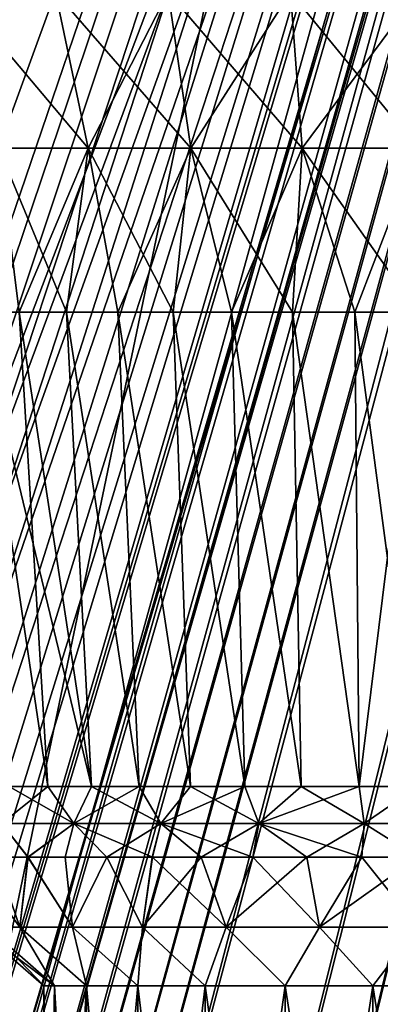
# Model space of a CAD drawing. Header units: millimetres. Extents: x -121 to 75, y -30 to 271.
# Tile 86 of 217: x -13 to -1, y 36 to 68. Entities that reach past the tile are written whole.
import ezdxf

# ---------------------------------------------------------------- set-up
doc = ezdxf.new("R2010")
doc.units = ezdxf.units.MM
doc.header["$LTSCALE"] = 65.185185
for name, color, linetype in [('16', 7, 'CONTINUOUS'), ('18', 7, 'CONTINUOUS'), ('19', 7, 'CONTINUOUS'), ('2', 7, 'CONTINUOUS'), ('20', 7, 'CONTINUOUS'), ('4', 7, 'CONTINUOUS'), ('5', 7, 'CONTINUOUS'), ('541', 7, 'CONTINUOUS'), ('542', 7, 'CONTINUOUS'), ('548', 7, 'CONTINUOUS'), ('549', 7, 'CONTINUOUS'), ('551', 7, 'CONTINUOUS'), ('552', 7, 'CONTINUOUS'), ('554', 7, 'CONTINUOUS'), ('555', 7, 'CONTINUOUS'), ('556', 7, 'CONTINUOUS'), ('557', 7, 'CONTINUOUS'), ('6', 7, 'CONTINUOUS')]:
    doc.layers.add(name, color=color, linetype=linetype)

msp = doc.modelspace()

# ---------------------------------------------------------------- linework, layer by layer
at = {"layer": '16', "color": 7, "linetype": 'Continuous'}
for points in [[(28.833, 240, 76.552), (-16.977, 20.422, 41.25), (-80.712, 240, 13.306), (28.833, 240, 76.552)], [(47.51, 240, 87.335), (-16.977, 20.422, 41.25), (28.833, 240, 76.552), (47.51, 240, 87.335)]]:
    msp.add_3dface(points, dxfattribs=at)
at = {"layer": '18', "color": 7, "linetype": 'Continuous'}
for points in [[(-80.712, 240, -13.306), (-27.235, 20.422, -35.327), (28.833, 240, -76.552), (-80.712, 240, -13.306)], [(47.51, 240, -87.335), (-27.235, 20.422, -35.327), (-26.336, 21.146, -35.875), (47.51, 240, -87.335)], [(28.833, 240, -76.552), (-27.235, 20.422, -35.327), (47.51, 240, -87.335), (28.833, 240, -76.552)], [(-25.36, 21.723, -36.462), (47.51, 240, -87.335), (-26.336, 21.146, -35.875), (-25.36, 21.723, -36.462)], [(-24.323, 22.143, -37.078), (47.51, 240, -87.335), (-25.36, 21.723, -36.462), (-24.323, 22.143, -37.078)], [(-23.244, 22.398, -37.711), (47.51, 240, -87.335), (-24.323, 22.143, -37.078), (-23.244, 22.398, -37.711)], [(-22.142, 22.483, -38.351), (47.51, 240, -87.335), (-23.244, 22.398, -37.711), (-22.142, 22.483, -38.351)], [(-21.037, 22.398, -38.985), (47.51, 240, -87.335), (-22.142, 22.483, -38.351), (-21.037, 22.398, -38.985)], [(-19.949, 22.143, -39.603), (47.51, 240, -87.335), (-21.037, 22.398, -38.985), (-19.949, 22.143, -39.603)], [(-18.897, 21.723, -40.193), (47.51, 240, -87.335), (-19.949, 22.143, -39.603), (-18.897, 21.723, -40.193)], [(-17.901, 21.146, -40.745), (47.51, 240, -87.335), (-18.897, 21.723, -40.193), (-17.901, 21.146, -40.745)], [(-16.977, 20.422, -41.25), (47.51, 240, -87.335), (-17.901, 21.146, -40.745), (-16.977, 20.422, -41.25)]]:
    msp.add_3dface(points, dxfattribs=at)
at = {"layer": '19', "color": 7, "linetype": 'Continuous'}
for points in [[(47.51, 240, -87.335), (-16.977, 20.422, -41.25), (-15.761, 19.076, -41.855), (47.51, 240, -87.335)], [(-14.767, 17.417, -42.252), (47.51, 240, -87.335), (-15.761, 19.076, -41.855), (-14.767, 17.417, -42.252)], [(-14.067, 15.501, -42.435), (47.51, 240, -87.335), (-14.767, 17.417, -42.252), (-14.067, 15.501, -42.435)], [(47.51, 240, -87.335), (-14.067, 15.501, -42.435), (47.839, 240, -87.501), (47.51, 240, -87.335)], [(-14.067, 15.501, -42.435), (-13.733, 13.41, -42.409), (47.839, 240, -87.501), (-14.067, 15.501, -42.435)], [(47.839, 240, -87.501), (-13.733, 13.41, -42.409), (48.177, 240, -87.626), (47.839, 240, -87.501)], [(48.177, 240, -87.626), (-13.733, 13.41, -42.409), (-6.649, 13.53, -44.731), (48.177, 240, -87.626)], [(0.477, 13.629, -45.82), (48.52, 240, -87.709), (-6.649, 13.53, -44.731), (0.477, 13.629, -45.82)], [(48.52, 240, -87.709), (48.177, 240, -87.626), (-6.649, 13.53, -44.731), (48.52, 240, -87.709)]]:
    msp.add_3dface(points, dxfattribs=at)
at = {"layer": '2', "color": 7, "linetype": 'Continuous'}
for points in [[(-62.185, 122.893, 22.169), (-27.811, 18.286, 37.797), (11.894, 122.893, 64.938), (-62.185, 122.893, 22.169)], [(11.894, 122.893, 64.938), (-27.811, 18.286, 37.797), (-26.5, 19.406, 38.599), (11.894, 122.893, 64.938)], [(-24.983, 20.107, 39.503), (11.894, 122.893, 64.938), (-26.5, 19.406, 38.599), (-24.983, 20.107, 39.503)], [(-23.355, 20.346, 40.452), (11.894, 122.893, 64.938), (-24.983, 20.107, 39.503), (-23.355, 20.346, 40.452)], [(-21.719, 20.107, 41.388), (11.894, 122.893, 64.938), (-23.355, 20.346, 40.452), (-21.719, 20.107, 41.388)], [(-20.177, 19.406, 42.249), (11.894, 122.893, 64.938), (-21.719, 20.107, 41.388), (-20.177, 19.406, 42.249)], [(-18.828, 18.286, 42.983), (11.894, 122.893, 64.938), (-20.177, 19.406, 42.249), (-18.828, 18.286, 42.983)]]:
    msp.add_3dface(points, dxfattribs=at)
at = {"layer": '20', "color": 7, "linetype": 'Continuous'}
for points in [[(-16.977, 20.422, 41.25), (47.51, 240, 87.335), (47.839, 240, 87.501), (-16.977, 20.422, 41.25)], [(-15.759, 19.074, 41.856), (-16.977, 20.422, 41.25), (47.839, 240, 87.501), (-15.759, 19.074, 41.856)], [(-14.765, 17.414, 42.253), (-15.759, 19.074, 41.856), (47.839, 240, 87.501), (-14.765, 17.414, 42.253)], [(-14.067, 15.499, 42.435), (-14.765, 17.414, 42.253), (47.839, 240, 87.501), (-14.067, 15.499, 42.435)], [(-13.733, 13.41, 42.409), (-14.067, 15.499, 42.435), (47.839, 240, 87.501), (-13.733, 13.41, 42.409)], [(-6.649, 13.53, 44.731), (-13.733, 13.41, 42.409), (48.177, 240, 87.626), (-6.649, 13.53, 44.731)], [(48.177, 240, 87.626), (-13.733, 13.41, 42.409), (47.839, 240, 87.501), (48.177, 240, 87.626)], [(48.52, 240, 87.709), (-6.649, 13.53, 44.731), (48.177, 240, 87.626), (48.52, 240, 87.709)], [(0.477, 13.629, 45.82), (-6.649, 13.53, 44.731), (48.52, 240, 87.709), (0.477, 13.629, 45.82)]]:
    msp.add_3dface(points, dxfattribs=at)
at = {"layer": '4', "color": 7, "linetype": 'Continuous'}
msp.add_3dface([(11.894, 122.893, -64.938), (-18.828, 18.286, -42.983), (-62.185, 122.893, -22.169), (11.894, 122.893, -64.938)], dxfattribs=at)
at = {"layer": '5', "color": 7, "linetype": 'Continuous'}
for points in [[(-18.828, 18.286, -42.983), (43.479, 227.5, -87.328), (-17.68, 16.703, -43.542), (-18.828, 18.286, -42.983)], [(-18.828, 18.286, -42.983), (11.894, 122.893, -64.938), (43.479, 227.5, -87.328), (-18.828, 18.286, -42.983)], [(-17.68, 16.703, -43.542), (43.479, 227.5, -87.328), (-16.911, 14.814, -43.821), (-17.68, 16.703, -43.542)], [(-16.911, 14.814, -43.821), (43.479, 227.5, -87.328), (-16.606, 12.75, -43.826), (-16.911, 14.814, -43.821)], [(-16.606, 12.75, -43.826), (43.479, 227.5, -87.328), (-12.76, 12.75, -45.425), (-16.606, 12.75, -43.826)], [(-12.76, 12.75, -45.425), (44.368, 227.5, -87.654), (-8.852, 12.75, -46.67), (-12.76, 12.75, -45.425)], [(43.479, 227.5, -87.328), (44.368, 227.5, -87.654), (-12.76, 12.75, -45.425), (43.479, 227.5, -87.328)], [(-8.852, 12.75, -46.67), (45.269, 227.5, -87.87), (-4.916, 12.75, -47.56), (-8.852, 12.75, -46.67)], [(44.368, 227.5, -87.654), (45.269, 227.5, -87.87), (-8.852, 12.75, -46.67), (44.368, 227.5, -87.654)], [(-4.916, 12.75, -47.56), (45.269, 227.5, -87.87), (-0.979, 12.75, -48.099), (-4.916, 12.75, -47.56)]]:
    msp.add_3dface(points, dxfattribs=at)
at = {"layer": '541', "color": 7, "linetype": 'Continuous'}
for points in [[(-11.894, 36.2, 2.932), (-12.25, 36.2), (-11.894, 17.7, 2.932), (-11.894, 36.2, 2.932)], [(-11.894, 17.7, 2.932), (-12.25, 36.2), (-12.25, 17.7), (-11.894, 17.7, 2.932)], [(-10.847, 17.7, 5.693), (-11.894, 36.2, 2.932), (-11.894, 17.7, 2.932), (-10.847, 17.7, 5.693)], [(-10.847, 36.2, 5.693), (-11.894, 36.2, 2.932), (-10.847, 17.7, 5.693), (-10.847, 36.2, 5.693)], [(-9.169, 17.7, 8.123), (-10.847, 36.2, 5.693), (-10.847, 17.7, 5.693), (-9.169, 17.7, 8.123)], [(-9.169, 36.2, 8.123), (-10.847, 36.2, 5.693), (-9.169, 17.7, 8.123), (-9.169, 36.2, 8.123)], [(-6.959, 17.7, 10.082), (-9.169, 36.2, 8.123), (-9.169, 17.7, 8.123), (-6.959, 17.7, 10.082)], [(-6.959, 36.2, 10.082), (-9.169, 36.2, 8.123), (-6.959, 17.7, 10.082), (-6.959, 36.2, 10.082)], [(-4.344, 36.2, 11.454), (-6.959, 36.2, 10.082), (-4.344, 17.7, 11.454), (-4.344, 36.2, 11.454)], [(-4.344, 17.7, 11.454), (-6.959, 36.2, 10.082), (-6.959, 17.7, 10.082), (-4.344, 17.7, 11.454)], [(-1.477, 36.2, 12.161), (-4.344, 36.2, 11.454), (-1.477, 17.7, 12.161), (-1.477, 36.2, 12.161)], [(-1.477, 17.7, 12.161), (-4.344, 36.2, 11.454), (-4.344, 17.7, 11.454), (-1.477, 17.7, 12.161)], [(1.477, 17.7, 12.161), (-1.477, 36.2, 12.161), (-1.477, 17.7, 12.161), (1.477, 17.7, 12.161)], [(1.477, 36.2, 12.161), (-1.477, 36.2, 12.161), (1.477, 17.7, 12.161), (1.477, 36.2, 12.161)]]:
    msp.add_3dface(points, dxfattribs=at)
at = {"layer": '542', "color": 7, "linetype": 'Continuous'}
for points in [[(-12.25, 17.7), (-12.25, 36.2), (-11.894, 36.2, -2.932), (-12.25, 17.7)], [(-12.25, 17.7), (-11.894, 36.2, -2.932), (-11.894, 17.7, -2.932), (-12.25, 17.7)], [(-11.894, 17.7, -2.932), (-10.847, 36.2, -5.693), (-10.847, 17.7, -5.693), (-11.894, 17.7, -2.932)], [(-11.894, 36.2, -2.932), (-10.847, 36.2, -5.693), (-11.894, 17.7, -2.932), (-11.894, 36.2, -2.932)], [(-10.847, 36.2, -5.693), (-9.169, 36.2, -8.123), (-10.847, 17.7, -5.693), (-10.847, 36.2, -5.693)], [(-10.847, 17.7, -5.693), (-9.169, 36.2, -8.123), (-9.169, 17.7, -8.123), (-10.847, 17.7, -5.693)], [(-9.169, 36.2, -8.123), (-6.959, 36.2, -10.082), (-9.169, 17.7, -8.123), (-9.169, 36.2, -8.123)], [(-9.169, 17.7, -8.123), (-6.959, 36.2, -10.082), (-6.959, 17.7, -10.082), (-9.169, 17.7, -8.123)], [(-6.959, 36.2, -10.082), (-4.344, 36.2, -11.454), (-6.959, 17.7, -10.082), (-6.959, 36.2, -10.082)], [(-6.959, 17.7, -10.082), (-4.344, 36.2, -11.454), (-4.344, 17.7, -11.454), (-6.959, 17.7, -10.082)], [(-4.344, 17.7, -11.454), (-1.477, 36.2, -12.161), (-1.477, 17.7, -12.161), (-4.344, 17.7, -11.454)], [(-4.344, 36.2, -11.454), (-1.477, 36.2, -12.161), (-4.344, 17.7, -11.454), (-4.344, 36.2, -11.454)], [(-1.477, 17.7, -12.161), (1.477, 36.2, -12.161), (1.477, 17.7, -12.161), (-1.477, 17.7, -12.161)], [(-1.477, 36.2, -12.161), (1.477, 36.2, -12.161), (-1.477, 17.7, -12.161), (-1.477, 36.2, -12.161)]]:
    msp.add_3dface(points, dxfattribs=at)
at = {"layer": '548', "color": 7, "linetype": 'Continuous'}
for points in [[(-14.709, 40.425, -7.022), (-13.827, 40.425, -8.631), (-13.037, 38.126, -6.278), (-14.709, 40.425, -7.022)], [(-14.107, 38.126, -3.22), (-14.709, 40.425, -7.022), (-13.037, 38.126, -6.278), (-14.107, 38.126, -3.22)], [(-13.827, 40.425, -8.631), (-12.77, 40.425, -10.128), (-13.037, 38.126, -6.278), (-13.827, 40.425, -8.631)], [(-13.037, 38.126, -6.278), (-12.77, 40.425, -10.128), (-11.313, 38.126, -9.022), (-13.037, 38.126, -6.278)], [(-12.77, 40.425, -10.128), (-11.552, 40.425, -11.498), (-11.313, 38.126, -9.022), (-12.77, 40.425, -10.128)], [(-11.552, 40.425, -11.498), (-10.188, 40.425, -12.723), (-11.313, 38.126, -9.022), (-11.552, 40.425, -11.498)], [(-11.313, 38.126, -9.022), (-10.188, 40.425, -12.723), (-9.022, 38.126, -11.313), (-11.313, 38.126, -9.022)], [(-10.188, 40.425, -12.723), (-8.695, 40.425, -13.786), (-9.022, 38.126, -11.313), (-10.188, 40.425, -12.723)], [(-8.695, 40.425, -13.786), (-7.092, 40.425, -14.676), (-9.022, 38.126, -11.313), (-8.695, 40.425, -13.786)], [(-9.022, 38.126, -11.313), (-7.092, 40.425, -14.676), (-6.278, 38.126, -13.037), (-9.022, 38.126, -11.313)], [(-7.092, 40.425, -14.676), (-5.399, 40.425, -15.379), (-6.278, 38.126, -13.037), (-7.092, 40.425, -14.676)], [(-5.399, 40.425, -15.379), (-3.638, 40.425, -15.888), (-6.278, 38.126, -13.037), (-5.399, 40.425, -15.379)], [(-6.278, 38.126, -13.037), (-3.638, 40.425, -15.888), (-3.22, 38.126, -14.107), (-6.278, 38.126, -13.037)], [(-3.638, 40.425, -15.888), (-1.831, 40.425, -16.196), (-3.22, 38.126, -14.107), (-3.638, 40.425, -15.888)], [(-3.22, 38.126, -14.107), (0, 40.425, -16.299), (0, 38.126, -14.469), (-3.22, 38.126, -14.107)], [(-1.831, 40.425, -16.196), (0, 40.425, -16.299), (-3.22, 38.126, -14.107), (-1.831, 40.425, -16.196)], [(-12.25, 36.2), (-14.469, 38.126), (-14.107, 38.126, -3.22), (-12.25, 36.2)], [(-11.894, 36.2, -2.932), (-12.25, 36.2), (-14.107, 38.126, -3.22), (-11.894, 36.2, -2.932)], [(-11.894, 36.2, -2.932), (-14.107, 38.126, -3.22), (-13.037, 38.126, -6.278), (-11.894, 36.2, -2.932)], [(-10.847, 36.2, -5.693), (-11.894, 36.2, -2.932), (-13.037, 38.126, -6.278), (-10.847, 36.2, -5.693)], [(-10.847, 36.2, -5.693), (-13.037, 38.126, -6.278), (-11.313, 38.126, -9.022), (-10.847, 36.2, -5.693)], [(-9.169, 36.2, -8.123), (-11.313, 38.126, -9.022), (-9.022, 38.126, -11.313), (-9.169, 36.2, -8.123)], [(-9.169, 36.2, -8.123), (-10.847, 36.2, -5.693), (-11.313, 38.126, -9.022), (-9.169, 36.2, -8.123)], [(-6.959, 36.2, -10.082), (-9.169, 36.2, -8.123), (-9.022, 38.126, -11.313), (-6.959, 36.2, -10.082)], [(-6.959, 36.2, -10.082), (-9.022, 38.126, -11.313), (-6.278, 38.126, -13.037), (-6.959, 36.2, -10.082)], [(-4.344, 36.2, -11.454), (-6.959, 36.2, -10.082), (-6.278, 38.126, -13.037), (-4.344, 36.2, -11.454)], [(-4.344, 36.2, -11.454), (-6.278, 38.126, -13.037), (-3.22, 38.126, -14.107), (-4.344, 36.2, -11.454)], [(-1.477, 36.2, -12.161), (-4.344, 36.2, -11.454), (-3.22, 38.126, -14.107), (-1.477, 36.2, -12.161)], [(-1.477, 36.2, -12.161), (-3.22, 38.126, -14.107), (0, 38.126, -14.469), (-1.477, 36.2, -12.161)], [(1.477, 36.2, -12.161), (-1.477, 36.2, -12.161), (0, 38.126, -14.469), (1.477, 36.2, -12.161)]]:
    msp.add_3dface(points, dxfattribs=at)
at = {"layer": '549', "color": 7, "linetype": 'Continuous'}
for points in [[(-13.397, 42.73, -10.625), (-14.432, 58.279, -11.509), (-12.119, 42.73, -12.062), (-13.397, 42.73, -10.625)], [(-14.432, 58.279, -11.509), (-13.053, 58.279, -13.053), (-12.119, 42.73, -12.062), (-14.432, 58.279, -11.509)], [(-12.119, 42.73, -12.062), (-13.053, 58.279, -13.053), (-10.688, 42.73, -13.347), (-12.119, 42.73, -12.062)], [(-13.053, 58.279, -13.053), (-11.509, 58.279, -14.432), (-10.688, 42.73, -13.347), (-13.053, 58.279, -13.053)], [(-11.509, 58.279, -14.432), (-9.821, 58.279, -15.63), (-9.122, 42.73, -14.463), (-11.509, 58.279, -14.432)], [(-10.688, 42.73, -13.347), (-11.509, 58.279, -14.432), (-9.122, 42.73, -14.463), (-10.688, 42.73, -13.347)], [(-9.821, 58.279, -15.63), (-8.009, 58.279, -16.631), (-7.44, 42.73, -15.395), (-9.821, 58.279, -15.63)], [(-9.122, 42.73, -14.463), (-9.821, 58.279, -15.63), (-7.44, 42.73, -15.395), (-9.122, 42.73, -14.463)], [(-8.009, 58.279, -16.631), (-6.097, 58.279, -17.423), (-5.664, 42.73, -16.134), (-8.009, 58.279, -16.631)], [(-7.44, 42.73, -15.395), (-8.009, 58.279, -16.631), (-5.664, 42.73, -16.134), (-7.44, 42.73, -15.395)], [(-6.097, 58.279, -17.423), (-4.108, 58.279, -17.996), (-3.816, 42.73, -16.668), (-6.097, 58.279, -17.423)], [(-5.664, 42.73, -16.134), (-6.097, 58.279, -17.423), (-3.816, 42.73, -16.668), (-5.664, 42.73, -16.134)], [(-4.108, 58.279, -17.996), (-2.067, 58.279, -18.343), (-1.92, 42.73, -16.991), (-4.108, 58.279, -17.996)], [(-3.816, 42.73, -16.668), (-4.108, 58.279, -17.996), (-1.92, 42.73, -16.991), (-3.816, 42.73, -16.668)], [(-2.067, 58.279, -18.343), (0, 58.279, -18.459), (-1.92, 42.73, -16.991), (-2.067, 58.279, -18.343)], [(-1.92, 42.73, -16.991), (0, 58.279, -18.459), (0, 42.73, -17.099), (-1.92, 42.73, -16.991)]]:
    msp.add_3dface(points, dxfattribs=at)
at = {"layer": '551', "color": 7, "linetype": 'Continuous'}
for points in [[(-13.037, 38.126, 6.278), (-14.693, 40.425, 7.056), (-14.107, 38.126, 3.22), (-13.037, 38.126, 6.278)], [(-12.759, 40.425, 10.142), (-14.693, 40.425, 7.056), (-13.037, 38.126, 6.278), (-12.759, 40.425, 10.142)], [(-11.313, 38.126, 9.022), (-12.759, 40.425, 10.142), (-13.037, 38.126, 6.278), (-11.313, 38.126, 9.022)], [(-10.182, 40.425, 12.727), (-12.759, 40.425, 10.142), (-11.313, 38.126, 9.022), (-10.182, 40.425, 12.727)], [(-9.022, 38.126, 11.313), (-10.182, 40.425, 12.727), (-11.313, 38.126, 9.022), (-9.022, 38.126, 11.313)], [(-8.694, 40.425, 13.787), (-10.182, 40.425, 12.727), (-9.022, 38.126, 11.313), (-8.694, 40.425, 13.787)], [(-6.278, 38.126, 13.037), (-8.694, 40.425, 13.787), (-9.022, 38.126, 11.313), (-6.278, 38.126, 13.037)], [(-7.093, 40.425, 14.675), (-8.694, 40.425, 13.787), (-6.278, 38.126, 13.037), (-7.093, 40.425, 14.675)], [(-5.399, 40.425, 15.379), (-7.093, 40.425, 14.675), (-6.278, 38.126, 13.037), (-5.399, 40.425, 15.379)], [(-3.22, 38.126, 14.107), (-5.399, 40.425, 15.379), (-6.278, 38.126, 13.037), (-3.22, 38.126, 14.107)], [(-3.638, 40.425, 15.888), (-5.399, 40.425, 15.379), (-3.22, 38.126, 14.107), (-3.638, 40.425, 15.888)], [(-1.83, 40.425, 16.196), (-3.638, 40.425, 15.888), (-3.22, 38.126, 14.107), (-1.83, 40.425, 16.196)], [(0, 38.126, 14.469), (-1.83, 40.425, 16.196), (-3.22, 38.126, 14.107), (0, 38.126, 14.469)], [(0, 40.425, 16.299), (-1.83, 40.425, 16.196), (0, 38.126, 14.469), (0, 40.425, 16.299)], [(-12.25, 36.2), (-11.894, 36.2, 2.932), (-14.469, 38.126), (-12.25, 36.2)], [(-14.469, 38.126), (-11.894, 36.2, 2.932), (-14.107, 38.126, 3.22), (-14.469, 38.126)], [(-11.894, 36.2, 2.932), (-13.037, 38.126, 6.278), (-14.107, 38.126, 3.22), (-11.894, 36.2, 2.932)], [(-11.894, 36.2, 2.932), (-10.847, 36.2, 5.693), (-13.037, 38.126, 6.278), (-11.894, 36.2, 2.932)], [(-10.847, 36.2, 5.693), (-11.313, 38.126, 9.022), (-13.037, 38.126, 6.278), (-10.847, 36.2, 5.693)], [(-10.847, 36.2, 5.693), (-9.169, 36.2, 8.123), (-11.313, 38.126, 9.022), (-10.847, 36.2, 5.693)], [(-9.169, 36.2, 8.123), (-9.022, 38.126, 11.313), (-11.313, 38.126, 9.022), (-9.169, 36.2, 8.123)], [(-9.169, 36.2, 8.123), (-6.959, 36.2, 10.082), (-9.022, 38.126, 11.313), (-9.169, 36.2, 8.123)], [(-6.959, 36.2, 10.082), (-6.278, 38.126, 13.037), (-9.022, 38.126, 11.313), (-6.959, 36.2, 10.082)], [(-6.959, 36.2, 10.082), (-4.344, 36.2, 11.454), (-6.278, 38.126, 13.037), (-6.959, 36.2, 10.082)], [(-4.344, 36.2, 11.454), (-3.22, 38.126, 14.107), (-6.278, 38.126, 13.037), (-4.344, 36.2, 11.454)], [(-4.344, 36.2, 11.454), (-1.477, 36.2, 12.161), (-3.22, 38.126, 14.107), (-4.344, 36.2, 11.454)], [(-1.477, 36.2, 12.161), (0, 38.126, 14.469), (-3.22, 38.126, 14.107), (-1.477, 36.2, 12.161)], [(-1.477, 36.2, 12.161), (1.477, 36.2, 12.161), (0, 38.126, 14.469), (-1.477, 36.2, 12.161)]]:
    msp.add_3dface(points, dxfattribs=at)
at = {"layer": '552', "color": 7, "linetype": 'Continuous'}
for points in [[(-10.682, 42.73, 13.352), (-14.432, 58.279, 11.509), (-13.385, 42.73, 10.64), (-10.682, 42.73, 13.352)], [(-13.053, 58.279, 13.053), (-14.432, 58.279, 11.509), (-10.682, 42.73, 13.352), (-13.053, 58.279, 13.053)], [(-11.509, 58.279, 14.432), (-13.053, 58.279, 13.053), (-10.682, 42.73, 13.352), (-11.509, 58.279, 14.432)], [(-9.121, 42.73, 14.463), (-11.509, 58.279, 14.432), (-10.682, 42.73, 13.352), (-9.121, 42.73, 14.463)], [(-9.821, 58.279, 15.63), (-11.509, 58.279, 14.432), (-9.121, 42.73, 14.463), (-9.821, 58.279, 15.63)], [(-7.441, 42.73, 15.395), (-9.821, 58.279, 15.63), (-9.121, 42.73, 14.463), (-7.441, 42.73, 15.395)], [(-8.009, 58.279, 16.631), (-9.821, 58.279, 15.63), (-7.441, 42.73, 15.395), (-8.009, 58.279, 16.631)], [(-6.097, 58.279, 17.423), (-8.009, 58.279, 16.631), (-5.664, 42.73, 16.133), (-6.097, 58.279, 17.423)], [(-5.664, 42.73, 16.133), (-8.009, 58.279, 16.631), (-7.441, 42.73, 15.395), (-5.664, 42.73, 16.133)], [(-3.816, 42.73, 16.668), (-6.097, 58.279, 17.423), (-5.664, 42.73, 16.133), (-3.816, 42.73, 16.668)], [(-4.108, 58.279, 17.996), (-6.097, 58.279, 17.423), (-3.816, 42.73, 16.668), (-4.108, 58.279, 17.996)], [(-1.92, 42.73, 16.991), (-4.108, 58.279, 17.996), (-3.816, 42.73, 16.668), (-1.92, 42.73, 16.991)], [(-2.067, 58.279, 18.343), (-4.108, 58.279, 17.996), (-1.92, 42.73, 16.991), (-2.067, 58.279, 18.343)], [(0, 42.73, 17.099), (-2.067, 58.279, 18.343), (-1.92, 42.73, 16.991), (0, 42.73, 17.099)], [(0, 58.279, 18.459), (-2.067, 58.279, 18.343), (0, 42.73, 17.099), (0, 58.279, 18.459)]]:
    msp.add_3dface(points, dxfattribs=at)
at = {"layer": '554', "color": 7, "linetype": 'Continuous'}
for points in [[(-11.269, 41.528, 12.516), (-13.385, 42.73, 10.64), (-13.625, 41.528, 9.899), (-11.269, 41.528, 12.516)], [(-10.682, 42.73, 13.352), (-13.385, 42.73, 10.64), (-11.269, 41.528, 12.516), (-10.682, 42.73, 13.352)], [(-8.421, 41.528, 14.586), (-10.682, 42.73, 13.352), (-11.269, 41.528, 12.516), (-8.421, 41.528, 14.586)], [(-9.121, 42.73, 14.463), (-10.682, 42.73, 13.352), (-8.421, 41.528, 14.586), (-9.121, 42.73, 14.463)], [(-7.441, 42.73, 15.395), (-9.121, 42.73, 14.463), (-8.421, 41.528, 14.586), (-7.441, 42.73, 15.395)], [(-5.204, 41.528, 16.018), (-7.441, 42.73, 15.395), (-8.421, 41.528, 14.586), (-5.204, 41.528, 16.018)], [(-5.664, 42.73, 16.133), (-7.441, 42.73, 15.395), (-5.204, 41.528, 16.018), (-5.664, 42.73, 16.133)], [(-3.816, 42.73, 16.668), (-5.664, 42.73, 16.133), (-5.204, 41.528, 16.018), (-3.816, 42.73, 16.668)], [(-1.76, 41.528, 16.75), (-3.816, 42.73, 16.668), (-5.204, 41.528, 16.018), (-1.76, 41.528, 16.75)], [(-1.92, 42.73, 16.991), (-3.816, 42.73, 16.668), (-1.76, 41.528, 16.75), (-1.92, 42.73, 16.991)], [(0, 42.73, 17.099), (-1.92, 42.73, 16.991), (-1.76, 41.528, 16.75), (0, 42.73, 17.099)], [(1.76, 41.528, 16.75), (0, 42.73, 17.099), (-1.76, 41.528, 16.75), (1.76, 41.528, 16.75)], [(-14.693, 40.425, 7.056), (-12.759, 40.425, 10.142), (-13.625, 41.528, 9.899), (-14.693, 40.425, 7.056)], [(-12.759, 40.425, 10.142), (-11.269, 41.528, 12.516), (-13.625, 41.528, 9.899), (-12.759, 40.425, 10.142)], [(-12.759, 40.425, 10.142), (-10.182, 40.425, 12.727), (-11.269, 41.528, 12.516), (-12.759, 40.425, 10.142)], [(-8.694, 40.425, 13.787), (-8.421, 41.528, 14.586), (-11.269, 41.528, 12.516), (-8.694, 40.425, 13.787)], [(-10.182, 40.425, 12.727), (-8.694, 40.425, 13.787), (-11.269, 41.528, 12.516), (-10.182, 40.425, 12.727)], [(-8.694, 40.425, 13.787), (-7.093, 40.425, 14.675), (-8.421, 41.528, 14.586), (-8.694, 40.425, 13.787)], [(-7.093, 40.425, 14.675), (-5.399, 40.425, 15.379), (-8.421, 41.528, 14.586), (-7.093, 40.425, 14.675)], [(-5.399, 40.425, 15.379), (-5.204, 41.528, 16.018), (-8.421, 41.528, 14.586), (-5.399, 40.425, 15.379)], [(-5.399, 40.425, 15.379), (-3.638, 40.425, 15.888), (-5.204, 41.528, 16.018), (-5.399, 40.425, 15.379)], [(-1.83, 40.425, 16.196), (-1.76, 41.528, 16.75), (-5.204, 41.528, 16.018), (-1.83, 40.425, 16.196)], [(-3.638, 40.425, 15.888), (-1.83, 40.425, 16.196), (-5.204, 41.528, 16.018), (-3.638, 40.425, 15.888)], [(-1.83, 40.425, 16.196), (0, 40.425, 16.299), (-1.76, 41.528, 16.75), (-1.83, 40.425, 16.196)], [(0, 40.425, 16.299), (1.76, 41.528, 16.75), (-1.76, 41.528, 16.75), (0, 40.425, 16.299)]]:
    msp.add_3dface(points, dxfattribs=at)
at = {"layer": '555', "color": 7, "linetype": 'Continuous'}
for points in [[(-13.397, 42.73, -10.625), (-12.119, 42.73, -12.062), (-13.625, 41.528, -9.899), (-13.397, 42.73, -10.625)], [(-13.625, 41.528, -9.899), (-12.119, 42.73, -12.062), (-11.269, 41.528, -12.516), (-13.625, 41.528, -9.899)], [(-12.119, 42.73, -12.062), (-10.688, 42.73, -13.347), (-11.269, 41.528, -12.516), (-12.119, 42.73, -12.062)], [(-10.688, 42.73, -13.347), (-9.122, 42.73, -14.463), (-11.269, 41.528, -12.516), (-10.688, 42.73, -13.347)], [(-11.269, 41.528, -12.516), (-9.122, 42.73, -14.463), (-8.421, 41.528, -14.586), (-11.269, 41.528, -12.516)], [(-9.122, 42.73, -14.463), (-7.44, 42.73, -15.395), (-8.421, 41.528, -14.586), (-9.122, 42.73, -14.463)], [(-7.44, 42.73, -15.395), (-5.664, 42.73, -16.134), (-8.421, 41.528, -14.586), (-7.44, 42.73, -15.395)], [(-8.421, 41.528, -14.586), (-5.664, 42.73, -16.134), (-5.204, 41.528, -16.018), (-8.421, 41.528, -14.586)], [(-5.664, 42.73, -16.134), (-3.816, 42.73, -16.668), (-5.204, 41.528, -16.018), (-5.664, 42.73, -16.134)], [(-3.816, 42.73, -16.668), (-1.92, 42.73, -16.991), (-5.204, 41.528, -16.018), (-3.816, 42.73, -16.668)], [(-5.204, 41.528, -16.018), (-1.92, 42.73, -16.991), (-1.76, 41.528, -16.75), (-5.204, 41.528, -16.018)], [(-1.92, 42.73, -16.991), (0, 42.73, -17.099), (-1.76, 41.528, -16.75), (-1.92, 42.73, -16.991)], [(-1.76, 41.528, -16.75), (0, 42.73, -17.099), (1.76, 41.528, -16.75), (-1.76, 41.528, -16.75)], [(-12.77, 40.425, -10.128), (-13.827, 40.425, -8.631), (-13.625, 41.528, -9.899), (-12.77, 40.425, -10.128)], [(-12.77, 40.425, -10.128), (-13.625, 41.528, -9.899), (-11.269, 41.528, -12.516), (-12.77, 40.425, -10.128)], [(-11.552, 40.425, -11.498), (-12.77, 40.425, -10.128), (-11.269, 41.528, -12.516), (-11.552, 40.425, -11.498)], [(-10.188, 40.425, -12.723), (-11.552, 40.425, -11.498), (-11.269, 41.528, -12.516), (-10.188, 40.425, -12.723)], [(-10.188, 40.425, -12.723), (-11.269, 41.528, -12.516), (-8.421, 41.528, -14.586), (-10.188, 40.425, -12.723)], [(-8.695, 40.425, -13.786), (-10.188, 40.425, -12.723), (-8.421, 41.528, -14.586), (-8.695, 40.425, -13.786)], [(-7.092, 40.425, -14.676), (-8.695, 40.425, -13.786), (-8.421, 41.528, -14.586), (-7.092, 40.425, -14.676)], [(-7.092, 40.425, -14.676), (-8.421, 41.528, -14.586), (-5.204, 41.528, -16.018), (-7.092, 40.425, -14.676)], [(-5.399, 40.425, -15.379), (-7.092, 40.425, -14.676), (-5.204, 41.528, -16.018), (-5.399, 40.425, -15.379)], [(-3.638, 40.425, -15.888), (-5.399, 40.425, -15.379), (-5.204, 41.528, -16.018), (-3.638, 40.425, -15.888)], [(-3.638, 40.425, -15.888), (-5.204, 41.528, -16.018), (-1.76, 41.528, -16.75), (-3.638, 40.425, -15.888)], [(-1.831, 40.425, -16.196), (-3.638, 40.425, -15.888), (-1.76, 41.528, -16.75), (-1.831, 40.425, -16.196)], [(0, 40.425, -16.299), (-1.831, 40.425, -16.196), (-1.76, 41.528, -16.75), (0, 40.425, -16.299)], [(0, 40.425, -16.299), (-1.76, 41.528, -16.75), (1.76, 41.528, -16.75), (0, 40.425, -16.299)]]:
    msp.add_3dface(points, dxfattribs=at)
at = {"layer": '556', "color": 7, "linetype": 'Continuous'}
for points in [[(-11.863, 68.759, -17.755), (-13.736, 63.646, -13.736), (-15.099, 68.759, -15.099), (-11.863, 68.759, -17.755)], [(-10.793, 63.646, -16.152), (-13.736, 63.646, -13.736), (-11.863, 68.759, -17.755), (-10.793, 63.646, -16.152)], [(-8.172, 68.759, -19.728), (-10.793, 63.646, -16.152), (-11.863, 68.759, -17.755), (-8.172, 68.759, -19.728)], [(-7.434, 63.646, -17.947), (-10.793, 63.646, -16.152), (-8.172, 68.759, -19.728), (-7.434, 63.646, -17.947)], [(-4.166, 68.759, -20.943), (-7.434, 63.646, -17.947), (-8.172, 68.759, -19.728), (-4.166, 68.759, -20.943)], [(-3.79, 63.646, -19.053), (-7.434, 63.646, -17.947), (-4.166, 68.759, -20.943), (-3.79, 63.646, -19.053)], [(0, 68.759, -21.353), (-3.79, 63.646, -19.053), (-4.166, 68.759, -20.943), (0, 68.759, -21.353)], [(0, 63.646, -19.426), (-3.79, 63.646, -19.053), (0, 68.759, -21.353), (0, 63.646, -19.426)], [(-10.793, 63.646, -16.152), (-13.053, 58.279, -13.053), (-13.736, 63.646, -13.736), (-10.793, 63.646, -16.152)], [(-11.509, 58.279, -14.432), (-13.053, 58.279, -13.053), (-10.793, 63.646, -16.152), (-11.509, 58.279, -14.432)], [(-9.821, 58.279, -15.63), (-11.509, 58.279, -14.432), (-10.793, 63.646, -16.152), (-9.821, 58.279, -15.63)], [(-7.434, 63.646, -17.947), (-9.821, 58.279, -15.63), (-10.793, 63.646, -16.152), (-7.434, 63.646, -17.947)], [(-8.009, 58.279, -16.631), (-9.821, 58.279, -15.63), (-7.434, 63.646, -17.947), (-8.009, 58.279, -16.631)], [(-6.097, 58.279, -17.423), (-8.009, 58.279, -16.631), (-7.434, 63.646, -17.947), (-6.097, 58.279, -17.423)], [(-3.79, 63.646, -19.053), (-6.097, 58.279, -17.423), (-7.434, 63.646, -17.947), (-3.79, 63.646, -19.053)], [(-4.108, 58.279, -17.996), (-6.097, 58.279, -17.423), (-3.79, 63.646, -19.053), (-4.108, 58.279, -17.996)], [(-2.067, 58.279, -18.343), (-4.108, 58.279, -17.996), (-3.79, 63.646, -19.053), (-2.067, 58.279, -18.343)], [(0, 63.646, -19.426), (-2.067, 58.279, -18.343), (-3.79, 63.646, -19.053), (0, 63.646, -19.426)], [(0, 58.279, -18.459), (-2.067, 58.279, -18.343), (0, 63.646, -19.426), (0, 58.279, -18.459)]]:
    msp.add_3dface(points, dxfattribs=at)
at = {"layer": '557', "color": 7, "linetype": 'Continuous'}
for points in [[(-13.736, 63.646, 13.736), (-10.793, 63.646, 16.152), (-15.099, 68.759, 15.099), (-13.736, 63.646, 13.736)], [(-15.099, 68.759, 15.099), (-10.793, 63.646, 16.152), (-11.863, 68.759, 17.755), (-15.099, 68.759, 15.099)], [(-10.793, 63.646, 16.152), (-7.434, 63.646, 17.947), (-11.863, 68.759, 17.755), (-10.793, 63.646, 16.152)], [(-11.863, 68.759, 17.755), (-7.434, 63.646, 17.947), (-8.172, 68.759, 19.728), (-11.863, 68.759, 17.755)], [(-8.172, 68.759, 19.728), (-3.79, 63.646, 19.053), (-4.166, 68.759, 20.943), (-8.172, 68.759, 19.728)], [(-7.434, 63.646, 17.947), (-3.79, 63.646, 19.053), (-8.172, 68.759, 19.728), (-7.434, 63.646, 17.947)], [(-3.79, 63.646, 19.053), (0, 63.646, 19.426), (-4.166, 68.759, 20.943), (-3.79, 63.646, 19.053)], [(-4.166, 68.759, 20.943), (0, 63.646, 19.426), (0, 68.759, 21.353), (-4.166, 68.759, 20.943)], [(-13.736, 63.646, 13.736), (-11.509, 58.279, 14.432), (-10.793, 63.646, 16.152), (-13.736, 63.646, 13.736)], [(-13.053, 58.279, 13.053), (-11.509, 58.279, 14.432), (-13.736, 63.646, 13.736), (-13.053, 58.279, 13.053)], [(-11.509, 58.279, 14.432), (-9.821, 58.279, 15.63), (-10.793, 63.646, 16.152), (-11.509, 58.279, 14.432)], [(-10.793, 63.646, 16.152), (-8.009, 58.279, 16.631), (-7.434, 63.646, 17.947), (-10.793, 63.646, 16.152)], [(-9.821, 58.279, 15.63), (-8.009, 58.279, 16.631), (-10.793, 63.646, 16.152), (-9.821, 58.279, 15.63)], [(-8.009, 58.279, 16.631), (-6.097, 58.279, 17.423), (-7.434, 63.646, 17.947), (-8.009, 58.279, 16.631)], [(-7.434, 63.646, 17.947), (-4.108, 58.279, 17.996), (-3.79, 63.646, 19.053), (-7.434, 63.646, 17.947)], [(-6.097, 58.279, 17.423), (-4.108, 58.279, 17.996), (-7.434, 63.646, 17.947), (-6.097, 58.279, 17.423)], [(-4.108, 58.279, 17.996), (-2.067, 58.279, 18.343), (-3.79, 63.646, 19.053), (-4.108, 58.279, 17.996)], [(-3.79, 63.646, 19.053), (0, 58.279, 18.459), (0, 63.646, 19.426), (-3.79, 63.646, 19.053)], [(-2.067, 58.279, 18.343), (0, 58.279, 18.459), (-3.79, 63.646, 19.053), (-2.067, 58.279, 18.343)]]:
    msp.add_3dface(points, dxfattribs=at)
at = {"layer": '6', "color": 7, "linetype": 'Continuous'}
for points in [[(42.615, 227.5, 86.894), (11.894, 122.893, 64.938), (-17.68, 16.703, 43.542), (42.615, 227.5, 86.894)], [(-16.911, 14.814, 43.821), (42.615, 227.5, 86.894), (-17.68, 16.703, 43.542), (-16.911, 14.814, 43.821)], [(-16.606, 12.75, 43.826), (42.615, 227.5, 86.894), (-16.911, 14.814, 43.821), (-16.606, 12.75, 43.826)], [(-16.606, 12.75, 43.826), (-12.76, 12.75, 45.425), (43.479, 227.5, 87.328), (-16.606, 12.75, 43.826)], [(42.615, 227.5, 86.894), (-16.606, 12.75, 43.826), (43.479, 227.5, 87.328), (42.615, 227.5, 86.894)], [(-12.76, 12.75, 45.425), (-8.852, 12.75, 46.67), (44.368, 227.5, 87.654), (-12.76, 12.75, 45.425)], [(43.479, 227.5, 87.328), (-12.76, 12.75, 45.425), (44.368, 227.5, 87.654), (43.479, 227.5, 87.328)], [(-8.852, 12.75, 46.67), (-4.916, 12.75, 47.56), (44.368, 227.5, 87.654), (-8.852, 12.75, 46.67)], [(44.368, 227.5, 87.654), (-4.916, 12.75, 47.56), (45.269, 227.5, 87.87), (44.368, 227.5, 87.654)], [(-4.916, 12.75, 47.56), (-0.979, 12.75, 48.099), (45.269, 227.5, 87.87), (-4.916, 12.75, 47.56)], [(11.894, 122.893, 64.938), (-18.828, 18.286, 42.983), (-17.68, 16.703, 43.542), (11.894, 122.893, 64.938)]]:
    msp.add_3dface(points, dxfattribs=at)

doc.saveas('drawing.dxf')
